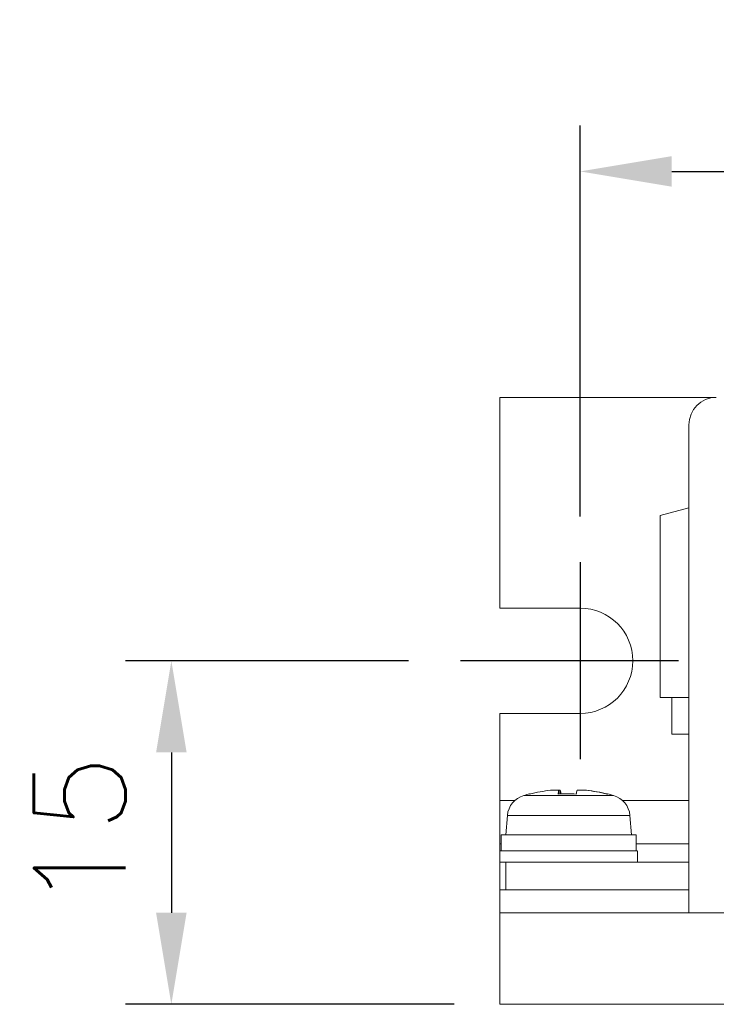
# Model space of a CAD drawing. Header units: millimetres. Extents: x 0 to 594, y 0 to 420.
# Tile 7 of 14: x 200 to 231, y 127 to 170. Entities that reach past the tile are written whole.
import ezdxf

# ---------------------------------------------------------------- set-up
doc = ezdxf.new("R2010")
doc.units = ezdxf.units.MM
doc.header["$PDSIZE"] = -1
doc.linetypes.add('CENTER2', pattern=[28.575, 19.05, -3.175, 3.175, -3.175])
doc.styles.get("Standard").update_dxf_attribs({"font": 'txt.shx', "bigfont": 'whgtxt.shx'})
doc.dimstyles.new('ISO-25', dxfattribs={"dimtxt": 2.5, "dimasz": 2.5, "dimexe": 1.25, "dimexo": 0.625, "dimtad": 1, "dimtxsty": 'Standard', "dimcen": 2.5, "dimadec": 0, "dimazin": 0, "dimtfac": 1, "dimtmove": 0, "dimatfit": 3, "dimfxl": 0, "dimarcsym": 0})

# ---------------------------------------------------------------- blocks, each defined once
blk = doc.blocks.new('*D26')
at = {"color": 8, "lineweight": -2}
for p, q in [((224.792, 148.084), (224.792, 165.152)), ((351.792, 148.084), (351.792, 165.152)), ((228.792, 163.152), (347.792, 163.152))]:
    blk.add_line(p, q, dxfattribs=at)
at = {"color": 8}
for points in [[(228.792, 163.818), (228.792, 162.485), (224.792, 163.152)], [(347.792, 163.818), (347.792, 162.485), (351.792, 163.152)]]:
    blk.add_solid(points, dxfattribs=at)
at = {"layer": 'Defpoints', "color": 0}
for p in [(351.792, 163.152), (224.792, 146.084), (351.792, 146.084)]:
    blk.add_point(p, dxfattribs=at)
at = {"color": 3, "insert": (288.292, 167.152), "char_height": 4, "attachment_point": 5}
blk.add_mtext('\\A1;127', dxfattribs=at)
blk = doc.blocks.new('*D27')
at = {"color": 8, "lineweight": -2}
for p, q in [((217.292, 141.784), (204.937, 141.784)), ((206.937, 137.784), (206.937, 130.784)), ((219.292, 126.784), (204.937, 126.784))]:
    blk.add_line(p, q, dxfattribs=at)
at = {"color": 8}
for points in [[(206.27, 137.784), (207.604, 137.784), (206.937, 141.784)], [(206.27, 130.784), (207.604, 130.784), (206.937, 126.784)]]:
    blk.add_solid(points, dxfattribs=at)
at = {"layer": 'Defpoints', "color": 0}
for p in [(219.292, 141.784), (206.937, 126.784), (221.292, 126.784)]:
    blk.add_point(p, dxfattribs=at)
at = {"color": 3, "insert": (202.937, 134.284), "char_height": 4, "attachment_point": 5, "rotation": 90}
blk.add_mtext('\\A1;15', dxfattribs=at)

msp = doc.modelspace()

# ---------------------------------------------------------------- linework, layer by layer
at = {"color": 7, "linetype": 'Continuous', "lineweight": 15}
for p, q in [((221.2919, 153.2844), (221.2919, 144.0844)), ((221.2919, 153.2844), (230.7419, 153.2844)), ((229.5419, 130.7844), (229.5419, 152.0844)), ((228.2919, 148.1307), (229.5419, 148.4656)), ((228.2919, 140.1844), (228.2919, 148.1307)), ((224.7919, 144.0844), (221.2919, 144.0844)), ((228.7919, 140.1844), (228.2919, 140.1844)), ((228.7919, 140.1844), (228.7919, 138.5844)), ((228.7919, 140.1844), (229.5419, 140.1844)), ((224.7919, 139.4844), (221.2919, 139.4844)), ((221.2919, 139.4844), (221.2919, 135.6844)), ((228.7919, 138.5844), (229.5419, 138.5844)), ((223.5055, 136.1304), (223.8665, 136.1304)), ((223.9258, 136.1304), (223.8599, 136.1304)), ((223.867, 135.9656), (223.8665, 136.1304)), ((223.9258, 136.1304), (223.9253, 135.9656)), ((224.6579, 136.1304), (225.0478, 136.1304)), ((225.0783, 136.1304), (225.0478, 136.1304)), ((221.2919, 135.6844), (221.9395, 135.6844)), ((221.2919, 133.7844), (221.2919, 135.6844)), ((226.6443, 135.6844), (229.5419, 135.6844)), ((221.616, 135.0317), (221.5419, 134.1844)), ((227.0419, 134.1844), (226.9677, 135.0317)), ((221.3419, 134.1844), (221.3419, 133.4844)), ((221.3419, 134.1844), (227.2419, 134.1844)), ((227.2419, 133.4844), (227.2419, 134.1844)), ((221.2919, 133.7844), (221.3419, 133.7844)), ((221.2919, 133.7844), (221.2919, 131.7844)), ((227.2419, 133.7844), (229.5419, 133.7844)), ((221.2919, 133.4844), (221.2919, 132.9844)), ((221.2919, 133.4844), (227.2917, 133.4844)), ((227.2919, 132.9844), (227.2919, 133.4844)), ((221.2919, 132.9844), (221.5419, 132.9844)), ((221.5419, 132.9844), (221.5419, 131.7844)), ((229.5419, 132.9844), (221.5419, 132.9844)), ((221.2919, 131.7844), (229.5419, 131.7844)), ((221.2919, 131.7844), (221.2919, 130.7844)), ((221.2919, 130.7844), (355.2919, 130.7844)), ((221.2919, 130.7844), (221.2919, 126.7844)), ((229.5419, 130.7844), (230.7419, 130.7844)), ((221.2919, 126.7844), (355.2919, 126.7844))]:
    msp.add_line(p, q, dxfattribs=at)
at = {"color": 1, "linetype": 'CENTER2', "ltscale": 0.5}
for p, q in [((224.7919, 146.0844), (224.7919, 137.4844)), ((229.0919, 141.7844), (219.2919, 141.7844))]:
    msp.add_line(p, q, dxfattribs=at)
at = {"color": 8, "linetype": 'Continuous', "lineweight": 15}
for p, q in [((222.3322, 135.9045), (226.25, 135.9045)), ((226.25, 135.9045), (226.2515, 135.9045)), ((221.616, 135.0317), (226.9658, 135.0317)), ((226.9658, 135.0317), (226.9677, 135.0317))]:
    msp.add_line(p, q, dxfattribs=at)
at = {"color": 7, "linetype": 'Continuous', "lineweight": 15, "flags": 128}
msp.add_lwpolyline([(222.6097, 135.9712), (222.606, 135.9733), (222.6012, 135.9752), (222.5971, 135.9758), (222.5936, 135.9752), (222.5908, 135.9733), (222.5886, 135.9701), (222.587, 135.9656)], dxfattribs=at)
at = {"color": 7, "linetype": 'Continuous', "lineweight": 15}
for centre, radius, start, end in [((230.7419, 152.0844), 1.2, 90, 180), ((224.7919, 141.7844), 2.3, 270, 90), ((222.6122, 134.9445), 1, 106.25703, 175), ((224.2919, 129.1844), 7, 104.031, 106.25703), ((224.2773, 129.1909), 6.9823, 96.34691, 104.00974), ((224.8657, 135.83), 1.0434, 163.26633, 172.53708), ((224.2268, 128.3518), 7.6241, 87.02488, 92.97512), ((222.9264, 135.83), 1.0437, 7.46536, 16.7337), ((225.6574, 135.83), 1.0437, 163.2663, 172.53464), ((224.2759, 129.1909), 6.9823, 75.99026, 83.65309), ((224.3064, 129.1909), 6.9823, 75.99026, 83.65309), ((225.9884, 135.9462), 0.0294, 88.75784, 138.75501), ((224.2919, 129.1844), 7, 73.74297, 75.969), ((225.9716, 134.9445), 1, 5, 73.74297)]:
    msp.add_arc(centre, radius, start, end, dxfattribs=at)

# ---------------------------------------------------------------- dimensions: what is measured, and where the dimension line sits
dim = msp.add_linear_dim(base=(351.7919, 163.1516), p1=(224.7919, 146.0844), p2=(351.7919, 146.0844), dimstyle='ISO-25', override={"dimscale": 2, "dimtxt": 2, "dimasz": 2, "dimexe": 1, "dimexo": 1, "dimgap": 1, "dimdec": 3, "dimzin": 9, "dimdsep": 46, "dimcen": 0, "dimclrd": 8, "dimclre": 8, "dimclrt": 3, "dimadec": 3, "dimazin": 2, "dimtdec": 3, "dimfxl": 0.6, "dimtolj": 1, "dimtzin": 1, "dimarcsym": 1})
dim.commit()
dim.dimension.update_dxf_attribs({"geometry": '*D26', "text_midpoint": (288.2919, 167.1516)})
dim = msp.add_linear_dim(base=(206.9371, 126.7844), p1=(219.2919, 141.7844), p2=(221.2919, 126.7844), angle=90, dimstyle='ISO-25', override={"dimscale": 2, "dimtxt": 2, "dimasz": 2, "dimexe": 1, "dimexo": 1, "dimgap": 1, "dimdec": 3, "dimzin": 9, "dimdsep": 46, "dimcen": 0, "dimclrd": 8, "dimclre": 8, "dimclrt": 3, "dimadec": 3, "dimazin": 2, "dimtdec": 3, "dimfxl": 0.6, "dimtolj": 1, "dimtzin": 1, "dimarcsym": 1})
dim.commit()
dim.dimension.update_dxf_attribs({"geometry": '*D27', "text_midpoint": (202.9371, 134.2844)})

doc.saveas('drawing.dxf')
